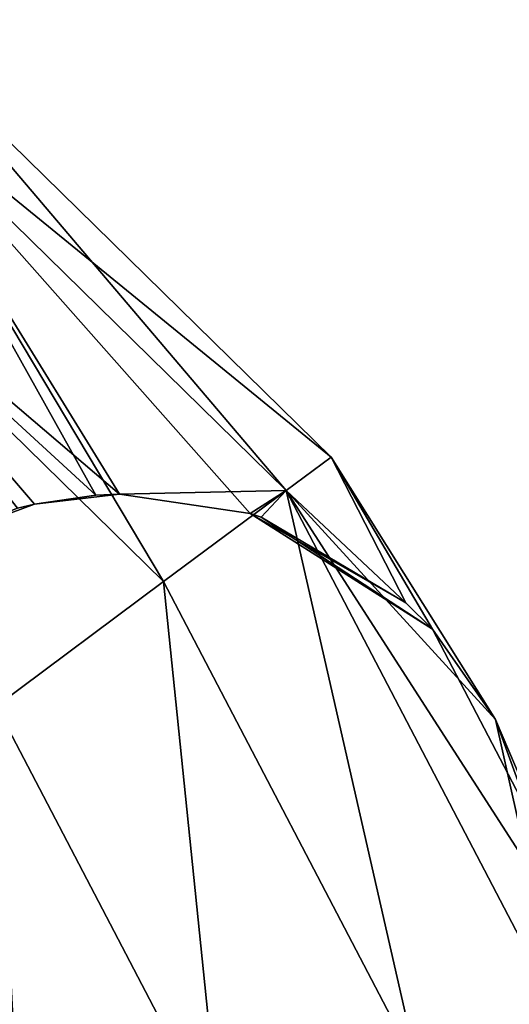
# Model space of a CAD drawing. Header units: millimetres. Extents: x -336 to 335, y 1 to 253.
# Tile 55 of 155: x -124.02 to -120.85, y 171.97 to 178.34. Entities that reach past the tile are written whole.
import ezdxf

# ---------------------------------------------------------------- set-up
doc = ezdxf.new("R2010")
doc.units = ezdxf.units.MM
doc.header["$LTSCALE"] = 25.4
doc.layers.get('0').update_dxf_attribs({"true_color": 0xff5454})

# ---------------------------------------------------------------- blocks, each defined once
blk = doc.blocks.new('COBA-ANTIQUE-III-9043.STL')
at = {"color": 29, "true_color": 0x40301e}
mesh = blk.add_polyface(dxfattribs=at)
corners = [(-65.3163, 252.6965, 167.061), (-126.2437, 62.2029, 161.661), (-126.2437, 62.2029, 167.061), (-65.3163, 252.6965, 161.661)]
mesh.append_faces([[corners[k] for k in face] for face in [(0, 1, 2), (1, 0, 3)]], dxfattribs={"vtx0": -1, "color": 29})
at = {"color": 39, "true_color": 0x42361f}
mesh = blk.add_polyface(dxfattribs=at)
corners = [(-65.3163, 252.6965, 161.661), (64.25, 1.2754, 161.661), (-126.2437, 62.2029, 161.661), (125.1774, 191.7691, 161.661)]
mesh.append_faces([[corners[k] for k in face] for face in [(0, 1, 2), (1, 0, 3)]], dxfattribs={"vtx0": -1, "color": 39})
mesh = blk.add_polyface(dxfattribs=at)
corners = [(64.25, 1.2754, 167.061), (-65.3163, 252.6965, 167.061), (-126.2437, 62.2029, 167.061), (125.1774, 191.7691, 167.061)]
mesh.append_faces([[corners[k] for k in face] for face in [(0, 1, 2), (1, 0, 3)]], dxfattribs={"vtx0": -1, "color": 39})
mesh = blk.add_polyface(dxfattribs=at)
corners = [(-276.0531, 252.3141, 161.661), (-145.0132, 1.6579, 161.661), (-335.8612, 61.466, 161.661), (-85.205, 192.506, 161.661)]
mesh.append_faces([[corners[k] for k in face] for face in [(0, 1, 2), (1, 0, 3)]], dxfattribs={"vtx0": -1, "color": 39})
mesh = blk.add_polyface(dxfattribs=at)
corners = [(-145.0132, 1.6579, 167.061), (-276.0531, 252.3141, 167.061), (-335.8612, 61.466, 167.061), (-85.205, 192.506, 167.061)]
mesh.append_faces([[corners[k] for k in face] for face in [(0, 1, 2), (1, 0, 3)]], dxfattribs={"vtx0": -1, "color": 39})
at = {"color": 29, "true_color": 0x40301e}
mesh = blk.add_polyface(dxfattribs=at)
corners = [(-85.205, 192.506, 161.661), (-145.0132, 1.6579, 167.061), (-145.0132, 1.6579, 161.661), (-85.205, 192.506, 167.061)]
mesh.append_faces([[corners[k] for k in face] for face in [(0, 1, 2), (1, 0, 3)]], dxfattribs={"vtx0": -1, "color": 29})
at = {"color": 250, "true_color": 0x262626}
mesh = blk.add_polyface(dxfattribs=at)
corners = [(-124.8462, 178.2881, 151.661), (-122.2977, 175.2924, 150.311), (-125.0557, 177.9932, 150.311), (-122.0073, 175.508, 151.661)]
mesh.append_faces([[corners[k] for k in face] for face in [(0, 1, 2), (1, 0, 3)]], dxfattribs={"vtx0": -1, "color": 250})
mesh = blk.add_polyface(dxfattribs=at)
corners = [(-125.0557, 177.9932, 153.011), (-122.0073, 175.508, 151.661), (-124.8462, 178.2881, 151.661), (-122.2977, 175.2924, 153.011)]
mesh.append_faces([[corners[k] for k in face] for face in [(0, 1, 2), (1, 0, 3)]], dxfattribs={"vtx0": -1, "color": 250})
mesh = blk.add_polyface(dxfattribs=at)
corners = [(-124.8462, 178.2881, 4.661), (-122.2977, 175.2924, 3.311), (-125.0557, 177.9932, 3.311), (-122.0073, 175.508, 4.661)]
mesh.append_faces([[corners[k] for k in face] for face in [(0, 1, 2), (1, 0, 3)]], dxfattribs={"vtx0": -1, "color": 250})
mesh = blk.add_polyface(dxfattribs=at)
corners = [(-125.0557, 177.9932, 6.011), (-122.0073, 175.508, 4.661), (-124.8462, 178.2881, 4.661), (-122.2977, 175.2924, 6.011)]
mesh.append_faces([[corners[k] for k in face] for face in [(0, 1, 2), (1, 0, 3)]], dxfattribs={"vtx0": -1, "color": 250})
mesh = blk.add_polyface(dxfattribs=at)
corners = [(-123.3757, 175.2687, 149.4), (-125.6282, 177.1877, 149.3227), (-125.0557, 177.9932, 150.311)]
mesh.append_faces([[corners[k] for k in face] for face in [(0, 1, 2)]], dxfattribs={"color": 250})
mesh = blk.add_polyface(dxfattribs=at)
corners = [(-123.0911, 174.7031, 153.9993), (-125.0557, 177.9932, 153.011), (-125.6282, 177.1877, 153.9993), (-122.2977, 175.2924, 153.011)]
mesh.append_faces([[corners[k] for k in face] for face in [(0, 1, 2), (1, 0, 3)]], dxfattribs={"vtx0": -1, "color": 250})
mesh = blk.add_polyface(dxfattribs=at)
corners = [(-123.5296, 175.2623, 6.9972), (-125.0557, 177.9932, 6.011), (-125.6282, 177.1877, 6.9993)]
mesh.append_faces([[corners[k] for k in face] for face in [(0, 1, 2)]], dxfattribs={"color": 250})
mesh = blk.add_polyface(dxfattribs=at)
corners = [(-125.0557, 177.9932, 3.311), (-123.0911, 174.7031, 2.3227), (-125.6282, 177.1877, 2.3227), (-122.2977, 175.2924, 3.311)]
mesh.append_faces([[corners[k] for k in face] for face in [(0, 1, 2), (1, 0, 3)]], dxfattribs={"vtx0": -1, "color": 250})
mesh = blk.add_polyface(dxfattribs=at)
corners = [(-122.5308, 175.1445, 149.9191), (-123.3757, 175.2687, 149.4), (-125.0557, 177.9932, 150.311)]
mesh.append_faces([[corners[k] for k in face] for face in [(0, 1, 2)]], dxfattribs={"color": 250})
mesh = blk.add_polyface(dxfattribs=at)
corners = [(-122.2977, 175.2924, 150.311), (-122.5308, 175.1445, 149.9191), (-125.0557, 177.9932, 150.311)]
mesh.append_faces([[corners[k] for k in face] for face in [(0, 1, 2)]], dxfattribs={"color": 250})
mesh = blk.add_polyface(dxfattribs=at)
corners = [(-122.2977, 175.2924, 6.011), (-125.0557, 177.9932, 6.011), (-123.3757, 175.2687, 6.9221)]
mesh.append_faces([[corners[k] for k in face] for face in [(0, 1, 2)]], dxfattribs={"color": 250})
mesh = blk.add_polyface(dxfattribs=at)
corners = [(-123.3757, 175.2687, 6.9221), (-125.0557, 177.9932, 6.011), (-123.5296, 175.2623, 6.9972)]
mesh.append_faces([[corners[k] for k in face] for face in [(0, 1, 2)]], dxfattribs={"color": 250})
mesh = blk.add_polyface(dxfattribs=at)
corners = [(-124.1749, 173.8982, 154.361), (-125.6282, 177.1877, 153.9993), (-126.4102, 176.0872, 154.361), (-123.0911, 174.7031, 153.9993)]
mesh.append_faces([[corners[k] for k in face] for face in [(0, 1, 2), (1, 0, 3)]], dxfattribs={"vtx0": -1, "color": 250})
mesh = blk.add_polyface(dxfattribs=at)
corners = [(-125.6282, 177.1877, 2.3227), (-124.1749, 173.8982, 1.961), (-126.4102, 176.0872, 1.961), (-123.0911, 174.7031, 2.3227)]
mesh.append_faces([[corners[k] for k in face] for face in [(0, 1, 2), (1, 0, 3)]], dxfattribs={"vtx0": -1, "color": 250})
mesh = blk.add_polyface(dxfattribs=at)
corners = [(-123.5296, 175.2623, 149.3248), (-123.9269, 175.2046, 149.159), (-125.6282, 177.1877, 149.3227)]
mesh.append_faces([[corners[k] for k in face] for face in [(0, 1, 2)]], dxfattribs={"color": 250})
mesh = blk.add_polyface(dxfattribs=at)
corners = [(-123.9269, 175.2046, 149.159), (-124.0355, 175.1781, 149.1211), (-125.6282, 177.1877, 149.3227)]
mesh.append_faces([[corners[k] for k in face] for face in [(0, 1, 2)]], dxfattribs={"color": 250})
mesh = blk.add_polyface(dxfattribs=at)
corners = [(-123.3757, 175.2687, 149.4), (-123.5296, 175.2623, 149.3248), (-125.6282, 177.1877, 149.3227)]
mesh.append_faces([[corners[k] for k in face] for face in [(0, 1, 2)]], dxfattribs={"color": 250})
mesh = blk.add_polyface(dxfattribs=at)
corners = [(-123.9269, 175.2046, 7.163), (-125.6282, 177.1877, 6.9993), (-124.0355, 175.1781, 7.2009)]
mesh.append_faces([[corners[k] for k in face] for face in [(0, 1, 2)]], dxfattribs={"color": 250})
mesh = blk.add_polyface(dxfattribs=at)
corners = [(-123.5296, 175.2623, 6.9972), (-125.6282, 177.1877, 6.9993), (-123.9269, 175.2046, 7.163)]
mesh.append_faces([[corners[k] for k in face] for face in [(0, 1, 2)]], dxfattribs={"color": 250})
mesh = blk.add_polyface(dxfattribs=at)
corners = [(-122.0073, 175.508, 151.661), (-121.5237, 174.5658, 150.833), (-122.2977, 175.2924, 150.311)]
mesh.append_faces([[corners[k] for k in face] for face in [(0, 1, 2)]], dxfattribs={"color": 250})
mesh = blk.add_polyface(dxfattribs=at)
corners = [(-122.0073, 175.508, 151.661), (-122.2977, 175.2924, 153.011), (-120.9442, 173.8121, 151.6532)]
mesh.append_faces([[corners[k] for k in face] for face in [(0, 1, 2)]], dxfattribs={"color": 250})
mesh = blk.add_polyface(dxfattribs=at)
corners = [(-122.0073, 175.508, 4.661), (-122.2977, 175.2924, 6.011), (-121.5237, 174.5658, 5.489)]
mesh.append_faces([[corners[k] for k in face] for face in [(0, 1, 2)]], dxfattribs={"color": 250})
mesh = blk.add_polyface(dxfattribs=at)
corners = [(-122.0073, 175.508, 4.661), (-120.9442, 173.8121, 4.6688), (-122.2977, 175.2924, 3.311)]
mesh.append_faces([[corners[k] for k in face] for face in [(0, 1, 2)]], dxfattribs={"color": 250})
mesh = blk.add_polyface(dxfattribs=at)
corners = [(-122.0073, 175.508, 151.661), (-120.9442, 173.8121, 151.6532), (-121.3522, 174.395, 151.0406)]
mesh.append_faces([[corners[k] for k in face] for face in [(0, 1, 2)]], dxfattribs={"color": 250})
mesh = blk.add_polyface(dxfattribs=at)
corners = [(-122.0073, 175.508, 151.661), (-121.3522, 174.395, 151.0406), (-121.5237, 174.5658, 150.833)]
mesh.append_faces([[corners[k] for k in face] for face in [(0, 1, 2)]], dxfattribs={"color": 250})
mesh = blk.add_polyface(dxfattribs=at)
corners = [(-122.0073, 175.508, 4.661), (-121.5237, 174.5658, 5.489), (-121.3522, 174.395, 5.2814)]
mesh.append_faces([[corners[k] for k in face] for face in [(0, 1, 2)]], dxfattribs={"color": 250})
mesh = blk.add_polyface(dxfattribs=at)
corners = [(-122.0073, 175.508, 4.661), (-121.3522, 174.395, 5.2814), (-120.9442, 173.8121, 4.6688)]
mesh.append_faces([[corners[k] for k in face] for face in [(0, 1, 2)]], dxfattribs={"color": 250})
mesh = blk.add_polyface(dxfattribs=at)
corners = [(-123.3757, 175.2687, 6.9221), (-122.5308, 175.1445, 6.4029), (-122.2977, 175.2924, 6.011)]
mesh.append_faces([[corners[k] for k in face] for face in [(0, 1, 2)]], dxfattribs={"color": 250})
mesh = blk.add_polyface(dxfattribs=at)
corners = [(-121.4459, 171.5562, 153.9993), (-122.2977, 175.2924, 153.011), (-123.0911, 174.7031, 153.9993), (-120.5092, 171.8714, 153.011)]
mesh.append_faces([[corners[k] for k in face] for face in [(0, 1, 2), (1, 0, 3)]], dxfattribs={"vtx0": -1, "color": 250})
mesh = blk.add_polyface(dxfattribs=at)
corners = [(-122.2977, 175.2924, 3.311), (-121.4459, 171.5562, 2.3227), (-123.0911, 174.7031, 2.3227), (-120.5092, 171.8714, 3.311)]
mesh.append_faces([[corners[k] for k in face] for face in [(0, 1, 2), (1, 0, 3)]], dxfattribs={"vtx0": -1, "color": 250})
mesh = blk.add_polyface(dxfattribs=at)
corners = [(-122.2977, 175.2924, 150.311), (-122.4593, 175.1209, 149.9718), (-122.5308, 175.1445, 149.9191)]
mesh.append_faces([[corners[k] for k in face] for face in [(0, 1, 2)]], dxfattribs={"color": 250})
mesh = blk.add_polyface(dxfattribs=at)
corners = [(-122.2977, 175.2924, 6.011), (-122.5308, 175.1445, 6.4029), (-122.4593, 175.1209, 6.3502)]
mesh.append_faces([[corners[k] for k in face] for face in [(0, 1, 2)]], dxfattribs={"color": 250})
mesh = blk.add_polyface(dxfattribs=at)
corners = [(-122.2977, 175.2924, 150.311), (-121.5237, 174.5658, 150.833), (-122.4593, 175.1209, 149.9718)]
mesh.append_faces([[corners[k] for k in face] for face in [(0, 1, 2)]], dxfattribs={"color": 250})
mesh = blk.add_polyface(dxfattribs=at)
corners = [(-122.2977, 175.2924, 6.011), (-122.4593, 175.1209, 6.3502), (-121.5237, 174.5658, 5.489)]
mesh.append_faces([[corners[k] for k in face] for face in [(0, 1, 2)]], dxfattribs={"color": 250})
mesh = blk.add_polyface(dxfattribs=at)
corners = [(-122.2977, 175.2924, 153.011), (-120.1664, 171.9868, 151.661), (-120.9442, 173.8121, 151.6532)]
mesh.append_faces([[corners[k] for k in face] for face in [(0, 1, 2)]], dxfattribs={"color": 250})
mesh = blk.add_polyface(dxfattribs=at)
corners = [(-122.2977, 175.2924, 153.011), (-120.5092, 171.8714, 153.011), (-120.1664, 171.9868, 151.661)]
mesh.append_faces([[corners[k] for k in face] for face in [(0, 1, 2)]], dxfattribs={"color": 250})
mesh = blk.add_polyface(dxfattribs=at)
corners = [(-122.2977, 175.2924, 3.311), (-120.9442, 173.8121, 4.6688), (-120.5092, 171.8714, 3.311)]
mesh.append_faces([[corners[k] for k in face] for face in [(0, 1, 2)]], dxfattribs={"color": 250})
mesh = blk.add_polyface(dxfattribs=at)
corners = [(-123.9269, 175.2046, 149.159), (-123.3757, 175.2687, 6.9221), (-123.5296, 175.2623, 6.9972)]
mesh.append_faces([[corners[k] for k in face] for face in [(0, 1, 2)]], dxfattribs={"color": 250})
mesh = blk.add_polyface(dxfattribs=at)
corners = [(-123.5296, 175.2623, 149.3248), (-123.3757, 175.2687, 6.9221), (-123.9269, 175.2046, 149.159)]
mesh.append_faces([[corners[k] for k in face] for face in [(0, 1, 2)]], dxfattribs={"color": 250})
mesh = blk.add_polyface(dxfattribs=at)
corners = [(-123.9269, 175.2046, 149.159), (-123.5296, 175.2623, 6.9972), (-123.9269, 175.2046, 7.163)]
mesh.append_faces([[corners[k] for k in face] for face in [(0, 1, 2)]], dxfattribs={"color": 250})
mesh = blk.add_polyface(dxfattribs=at)
corners = [(-123.3757, 175.2687, 149.4), (-123.3757, 175.2687, 6.9221), (-123.5296, 175.2623, 149.3248)]
mesh.append_faces([[corners[k] for k in face] for face in [(0, 1, 2)]], dxfattribs={"color": 250})
mesh = blk.add_polyface(dxfattribs=at)
corners = [(-123.3757, 175.2687, 6.9221), (-122.5308, 175.1445, 149.9191), (-122.5308, 175.1445, 6.4029), (-123.3757, 175.2687, 149.4)]
mesh.append_faces([[corners[k] for k in face] for face in [(0, 1, 2), (1, 0, 3)]], dxfattribs={"vtx0": -1, "color": 250})
mesh = blk.add_polyface(dxfattribs=at)
corners = [(-123.9269, 175.2046, 149.159), (-124.0355, 175.1781, 7.2009), (-124.6247, 174.9442, 7.3417)]
mesh.append_faces([[corners[k] for k in face] for face in [(0, 1, 2)]], dxfattribs={"color": 250})
mesh = blk.add_polyface(dxfattribs=at)
corners = [(-123.9269, 175.2046, 149.159), (-124.6247, 174.9442, 7.3417), (-124.0355, 175.1781, 149.1211)]
mesh.append_faces([[corners[k] for k in face] for face in [(0, 1, 2)]], dxfattribs={"color": 250})
mesh = blk.add_polyface(dxfattribs=at)
corners = [(-123.9269, 175.2046, 149.159), (-123.9269, 175.2046, 7.163), (-124.0355, 175.1781, 7.2009)]
mesh.append_faces([[corners[k] for k in face] for face in [(0, 1, 2)]], dxfattribs={"color": 250})
mesh = blk.add_polyface(dxfattribs=at)
corners = [(-122.5308, 175.1445, 149.9191), (-121.3522, 174.395, 5.2814), (-121.5237, 174.5658, 5.489)]
mesh.append_faces([[corners[k] for k in face] for face in [(0, 1, 2)]], dxfattribs={"color": 250})
mesh = blk.add_polyface(dxfattribs=at)
corners = [(-122.4593, 175.1209, 149.9718), (-121.3522, 174.395, 5.2814), (-122.5308, 175.1445, 149.9191)]
mesh.append_faces([[corners[k] for k in face] for face in [(0, 1, 2)]], dxfattribs={"color": 250})
mesh = blk.add_polyface(dxfattribs=at)
corners = [(-122.5308, 175.1445, 149.9191), (-121.5237, 174.5658, 5.489), (-122.4593, 175.1209, 6.3502)]
mesh.append_faces([[corners[k] for k in face] for face in [(0, 1, 2)]], dxfattribs={"color": 250})
mesh = blk.add_polyface(dxfattribs=at)
corners = [(-122.5308, 175.1445, 149.9191), (-122.4593, 175.1209, 6.3502), (-122.5308, 175.1445, 6.4029)]
mesh.append_faces([[corners[k] for k in face] for face in [(0, 1, 2)]], dxfattribs={"color": 250})
mesh = blk.add_polyface(dxfattribs=at)
corners = [(-121.5237, 174.5658, 150.833), (-121.3522, 174.395, 5.2814), (-122.4593, 175.1209, 149.9718)]
mesh.append_faces([[corners[k] for k in face] for face in [(0, 1, 2)]], dxfattribs={"color": 250})
mesh = blk.add_polyface(dxfattribs=at)
corners = [(-122.7254, 171.1256, 154.361), (-123.0911, 174.7031, 153.9993), (-124.1749, 173.8982, 154.361), (-121.4459, 171.5562, 153.9993)]
mesh.append_faces([[corners[k] for k in face] for face in [(0, 1, 2), (1, 0, 3)]], dxfattribs={"vtx0": -1, "color": 250})
mesh = blk.add_polyface(dxfattribs=at)
corners = [(-123.0911, 174.7031, 2.3227), (-122.7254, 171.1256, 1.961), (-124.1749, 173.8982, 1.961), (-121.4459, 171.5562, 2.3227)]
mesh.append_faces([[corners[k] for k in face] for face in [(0, 1, 2), (1, 0, 3)]], dxfattribs={"vtx0": -1, "color": 250})
mesh = blk.add_polyface(dxfattribs=at)
corners = [(-121.3522, 174.395, 151.0406), (-121.3522, 174.395, 5.2814), (-121.5237, 174.5658, 150.833)]
mesh.append_faces([[corners[k] for k in face] for face in [(0, 1, 2)]], dxfattribs={"color": 250})
mesh = blk.add_polyface(dxfattribs=at)
corners = [(-121.3522, 174.395, 5.2814), (-120.7067, 173.1608, 5.2806), (-120.9442, 173.8121, 4.6688)]
mesh.append_faces([[corners[k] for k in face] for face in [(0, 1, 2)]], dxfattribs={"color": 250})
mesh = blk.add_polyface(dxfattribs=at)
corners = [(-121.3522, 174.395, 5.2814), (-120.7067, 173.1608, 151.0415), (-120.7067, 173.1608, 5.2806), (-121.3522, 174.395, 151.0406)]
mesh.append_faces([[corners[k] for k in face] for face in [(0, 1, 2), (1, 0, 3)]], dxfattribs={"vtx0": -1, "color": 250})
mesh = blk.add_polyface(dxfattribs=at)
corners = [(-121.3522, 174.395, 151.0406), (-120.9442, 173.8121, 151.6532), (-120.7067, 173.1608, 151.0415)]
mesh.append_faces([[corners[k] for k in face] for face in [(0, 1, 2)]], dxfattribs={"color": 250})
mesh = blk.add_polyface(dxfattribs=at)
corners = [(-124.0049, 170.695, 153.9993), (-124.1749, 173.8982, 154.361), (-125.2587, 173.0933, 153.9993), (-122.7254, 171.1256, 154.361)]
mesh.append_faces([[corners[k] for k in face] for face in [(0, 1, 2), (1, 0, 3)]], dxfattribs={"vtx0": -1, "color": 250})
mesh = blk.add_polyface(dxfattribs=at)
corners = [(-124.1749, 173.8982, 1.961), (-124.0049, 170.695, 2.3227), (-125.2587, 173.0933, 2.3227), (-122.7254, 171.1256, 1.961)]
mesh.append_faces([[corners[k] for k in face] for face in [(0, 1, 2), (1, 0, 3)]], dxfattribs={"vtx0": -1, "color": 250})
mesh = blk.add_polyface(dxfattribs=at)
corners = [(-120.9442, 173.8121, 151.6532), (-120.1664, 171.9868, 151.661), (-120.7067, 173.1608, 151.0415)]
mesh.append_faces([[corners[k] for k in face] for face in [(0, 1, 2)]], dxfattribs={"color": 250})
mesh = blk.add_polyface(dxfattribs=at)
corners = [(-120.9442, 173.8121, 4.6688), (-120.1664, 171.9868, 4.661), (-120.5092, 171.8714, 3.311)]
mesh.append_faces([[corners[k] for k in face] for face in [(0, 1, 2)]], dxfattribs={"color": 250})
mesh = blk.add_polyface(dxfattribs=at)
corners = [(-120.9442, 173.8121, 4.6688), (-120.7067, 173.1608, 5.2806), (-120.1664, 171.9868, 4.661)]
mesh.append_faces([[corners[k] for k in face] for face in [(0, 1, 2)]], dxfattribs={"color": 250})
mesh = blk.add_polyface(dxfattribs=at)
corners = [(-125.2587, 173.0933, 2.3227), (-124.9415, 170.3798, 3.311), (-126.0521, 172.5041, 3.311), (-124.0049, 170.695, 2.3227)]
mesh.append_faces([[corners[k] for k in face] for face in [(0, 1, 2), (1, 0, 3)]], dxfattribs={"vtx0": -1, "color": 250})
mesh = blk.add_polyface(dxfattribs=at)
corners = [(-125.1999, 171.5971, 153.361), (-125.2587, 173.0933, 153.9993), (-125.4621, 171.9678, 153.3004), (-124.0049, 170.695, 153.9993), (-125.0451, 171.1701, 153.3003)]
mesh.append_faces([[corners[k] for k in face] for face in [(0, 1, 2), (3, 0, 4)]], dxfattribs={"vtx0": -1, "color": 250})
mesh.append_faces([[corners[k] for k in face] for face in [(1, 0, 3)]], dxfattribs={"vtx0": -1, "vtx1": -1, "color": 250})

msp = doc.modelspace()

# ---------------------------------------------------------------- block references
at = {"color": 0}
msp.add_blockref('COBA-ANTIQUE-III-9043.STL', (0, 0), dxfattribs=at)

doc.saveas('drawing.dxf')
